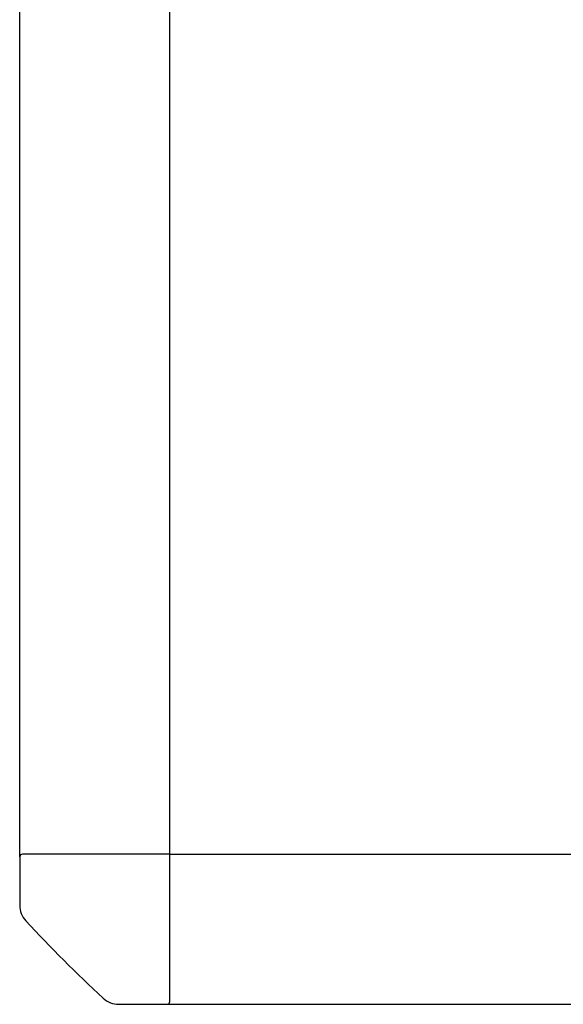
# Model space of a CAD drawing. Header units: metres. Extents: x 15.7 to 54.8, y -39.7 to 1.1.
# Tile 42 of 256: x 20.817 to 21.107, y -30.838 to -30.313. Entities that reach past the tile are written whole.
import ezdxf

# ---------------------------------------------------------------- set-up
doc = ezdxf.new("R2010")
doc.units = ezdxf.units.M
doc.header["$MEASUREMENT"] = 0
doc.layers.add('2D', color=252, linetype='Continuous')

# ---------------------------------------------------------------- blocks, each defined once
blk = doc.blocks.new('2D_QYOS_150')
for p, q in [((0, -0.97145, 0.012), (0, -0.0785, 0.012)), ((0.08, -0.97045, 0.012), (0.08, -0.08, 0.012)), ((0.0795, -0.96995, 0.012), (0.0015, -0.96995, 0.012)), ((0.08, -0.96995, 0.012), (1.46999, -0.96995, 0.012)), ((0, -0.97145, 0.012), (0, -0.99726, 0.012)), ((0.08, -1.04845, 0.012), (0.08, -0.97045, 0.012)), ((0.05269, -1.04995, 0.012), (0.0785, -1.04995, 0.012)), ((0.0785, -1.04995, 0.012), (0.53501, -1.04995, 0.012))]:
    blk.add_line(p, q)
for centre, radius, start, end in [((0.0015, -0.97145, 0.012), 0.0015, 90, 180), ((0.0795, -0.97045, 0.012), 0.0005, 0, 90), ((0.012, -0.99726, 0.012), 0.012, 180, 222.8785), ((0.58157, -0.46838, 0.012), 0.78926, 222.87849, 227.12151), ((0.05269, -1.03795, 0.012), 0.012, 227.1215, 270), ((0.0785, -1.04845, 0.012), 0.0015, 270, 0)]:
    blk.add_arc(centre, radius, start, end)

msp = doc.modelspace()

# ---------------------------------------------------------------- block references
at = {"layer": '2D'}
msp.add_blockref('2D_QYOS_150', (20.81697, -29.78794, 0.012), dxfattribs=at)

doc.saveas('drawing.dxf')
